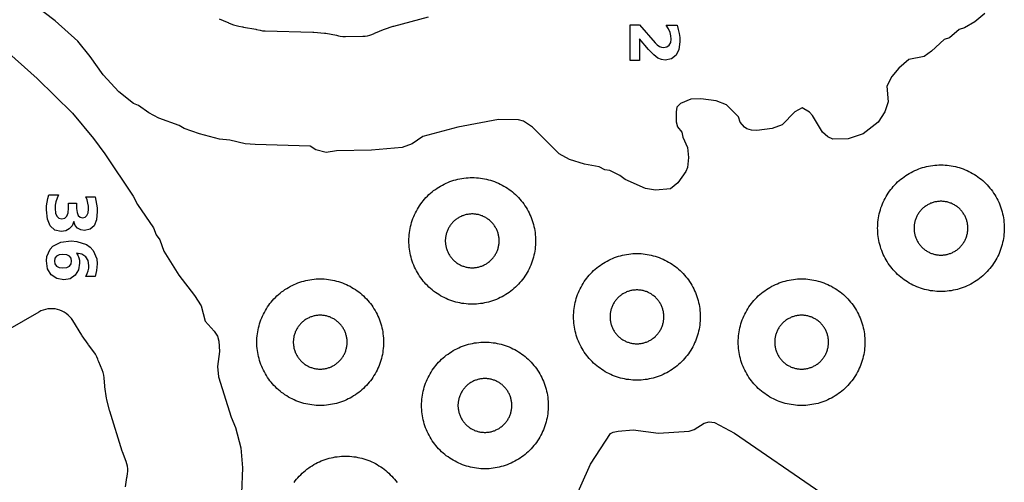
# Model space of a CAD drawing. Header units: millimetres. Extents: x 0 to 2500, y 0 to 1250.
# Tile 112 of 140: x 379 to 535, y 786 to 859. Entities that reach past the tile are written whole.
import ezdxf

# ---------------------------------------------------------------- set-up
doc = ezdxf.new("R2010")
doc.units = ezdxf.units.MM
doc.layers.add('CUT', color=1, linetype='Continuous')
doc.layers.add('MARK', color=3, linetype='Continuous')

msp = doc.modelspace()

# ---------------------------------------------------------------- linework, layer by layer
at = {"layer": 'CUT'}
for points in [[(531.42, 860.39), (529.83, 859.1), (528.23, 858.13), (527.4, 857.88), (525.83, 856.59), (525, 856.31), (523.03, 854.45), (521.83, 853.61), (519.43, 853.13), (517.85, 851.79), (516.74, 850.44), (515.96, 848.91), (516.16, 846.46), (515.66, 844.86), (514.57, 843.27), (512.23, 841.43), (509.83, 840.6), (507.42, 840.54), (506.64, 840.92), (505.81, 841.65), (504.2, 844.29), (503.72, 844.85), (502.58, 845.5), (501.43, 844.87), (499.43, 842.84), (497.83, 842.23), (495.43, 841.92), (494.61, 842), (493.83, 842.17), (493.47, 842.46), (492.8, 843.26), (492.56, 844.11), (490.62, 846.01), (488.99, 846.6), (486.61, 846.93), (484.99, 846.88), (483.38, 846.22), (482.8, 845.64), (482.72, 844.87), (482.72, 843.28), (482.93, 842.53), (483.57, 841.66), (483.74, 840.86), (484.46, 839.25), (484.66, 837.65), (484.5, 836.07), (484.22, 835.45), (482.94, 833.67), (481.82, 832.71), (479.43, 832.52), (477.83, 832.75), (474.63, 834.19), (473.82, 834.81), (472.24, 835.59), (471.43, 835.73), (470.55, 836.22), (468.21, 836.62), (465.83, 837.37), (464.23, 838.24), (460.01, 842.47), (458.62, 843.41), (457.83, 843.64), (454.63, 843.66), (448.25, 842.48), (442.7, 841.01), (441.03, 839.84), (439.43, 839.23), (434.62, 838.85), (429.05, 838.72), (427.43, 838.46), (425.83, 838.89), (424.9, 839.46), (416.22, 839.71), (414.63, 839.84), (412.25, 840.4), (410.62, 840.59), (407.43, 841.42), (405.03, 842.25), (404.24, 842.7), (401.03, 843.9), (399.43, 844.73), (397.82, 845.87), (397.03, 846.18), (394.73, 848.06), (392.22, 850.73), (390.19, 853.63), (388.24, 856.06), (384.67, 859.26), (379.45, 863.26)], [(410.55, 859.56), (411.8, 859.04), (411.95, 858.97), (412, 858.94), (412.41, 858.76), (412.83, 858.62), (413.67, 858.4), (414.22, 858.3), (414.26, 858.29), (414.38, 858.27), (416.34, 857.93), (416.46, 857.91), (417, 857.78), (417.41, 857.7), (417.81, 857.67), (425.36, 857.45), (425.47, 857.45), (427.2, 857.31), (427.41, 857.28), (429.06, 856.97), (429.37, 856.89), (429.37, 856.9), (429.64, 856.83), (430.05, 856.77), (430.47, 856.76), (433.25, 856.82), (433.62, 856.85), (433.97, 856.91), (434.33, 857), (434.67, 857.12), (435, 857.27), (435.05, 857.3), (435.21, 857.37), (436.5, 857.9), (436.66, 857.96), (438.04, 858.39), (438.12, 858.42), (443.59, 859.87)], [(376.34, 855.03), (381.79, 850.15), (387.38, 844.65), (390.71, 840.65), (392.49, 838.23), (396.98, 831.58), (397.64, 830.23), (400.18, 826.55), (400.62, 825.44), (401.17, 824.64), (401.8, 822.9), (404.18, 819.09), (406.67, 815.85), (407.7, 814.24), (408.35, 811.81), (409.78, 810.23), (410.3, 809.44), (410.51, 808.64), (410.58, 807.05), (410.31, 804.66), (410.44, 803.03), (412.45, 796.63), (413.15, 795.03), (413.98, 791.83), (414.25, 788.64), (414.07, 784.65)], [(395.74, 785.65), (395.96, 787.13), (396, 787.31), (396, 787.34), (396.08, 787.73), (396.11, 788.12), (396.11, 788.52), (396.06, 788.91), (395.98, 789.3), (395.86, 789.67), (395.29, 791.19), (395.26, 791.3), (393.29, 797.59), (393.26, 797.69), (392.81, 799.45), (392.77, 799.67), (392.52, 801.46), (392.5, 801.57), (392.39, 802.89), (392.33, 803.31), (392.23, 803.73), (392.08, 804.13), (391.53, 805.41), (391.47, 805.59), (391.4, 805.79), (391.24, 806.21), (391.03, 806.62), (390.77, 807), (389.93, 808.09), (389.87, 808.17), (388.94, 809.51), (388.89, 809.59), (387.45, 811.9), (387.23, 812.22), (386.98, 812.51), (386.71, 812.77), (386.41, 813.01), (386.09, 813.23), (385.75, 813.4), (385.39, 813.55), (385.03, 813.66), (384.65, 813.74), (384.27, 813.78), (383.89, 813.78), (383.51, 813.74), (383.13, 813.67), (382.76, 813.57), (382.41, 813.43), (382.07, 813.25), (364.32, 803.09)], [(466.32, 782.86), (469.15, 789.25), (472.34, 794.06), (472.73, 794.31), (473.52, 794.46), (475.92, 794.65), (479.91, 794.13), (484.73, 794.47), (485.54, 794.71), (487.13, 795.72), (487.93, 795.9), (488.73, 795.81), (491.92, 794.13), (505.55, 784.76)], [(422.37, 786.33), (422.57, 786.59), (422.77, 786.84), (422.98, 787.09), (423.2, 787.34), (423.43, 787.57), (423.66, 787.8), (423.91, 788.02), (424.16, 788.23), (424.41, 788.43), (424.68, 788.63), (424.94, 788.82), (425.22, 788.99), (425.5, 789.16), (425.79, 789.32), (426.08, 789.47), (426.37, 789.61), (426.67, 789.74), (426.98, 789.86), (427.29, 789.97), (427.6, 790.07), (427.91, 790.16), (428.23, 790.24), (428.55, 790.31), (428.87, 790.37), (429.2, 790.41), (429.52, 790.45), (429.85, 790.48), (430.17, 790.49), (430.5, 790.5), (430.83, 790.49), (431.15, 790.48), (431.48, 790.45), (431.81, 790.41), (432.13, 790.37), (432.45, 790.31), (432.77, 790.24), (433.09, 790.16), (433.4, 790.07), (433.71, 789.97), (434.02, 789.86), (434.33, 789.74), (434.63, 789.61), (434.92, 789.47), (435.21, 789.32), (435.5, 789.16), (435.78, 788.99), (436.06, 788.82), (436.33, 788.63), (436.59, 788.43), (436.84, 788.23), (437.09, 788.02), (437.34, 787.8), (437.57, 787.57), (437.8, 787.34), (438.02, 787.09), (438.23, 786.84), (438.43, 786.59), (438.63, 786.33)]]:
    msp.add_lwpolyline(points, dxfattribs=at)
for points in [[(534.49, 826.17), (534.48, 825.85), (534.45, 825.52), (534.41, 825.2), (534.37, 824.87), (534.31, 824.55), (534.24, 824.23), (534.16, 823.91), (534.07, 823.6), (533.97, 823.29), (533.86, 822.98), (533.74, 822.67), (533.61, 822.37), (533.47, 822.08), (533.32, 821.79), (533.16, 821.5), (532.99, 821.22), (532.82, 820.94), (532.63, 820.68), (532.43, 820.41), (532.23, 820.16), (532.02, 819.91), (531.8, 819.66), (531.57, 819.43), (531.34, 819.2), (531.09, 818.98), (530.84, 818.77), (530.59, 818.57), (530.33, 818.37), (530.06, 818.19), (529.78, 818.01), (529.5, 817.84), (529.21, 817.68), (528.92, 817.53), (528.63, 817.39), (528.33, 817.26), (528.02, 817.14), (527.71, 817.03), (527.4, 816.93), (527.09, 816.84), (526.77, 816.76), (526.45, 816.69), (526.13, 816.63), (525.81, 816.59), (525.48, 816.55), (525.15, 816.52), (524.83, 816.51), (524.5, 816.5), (524.17, 816.51), (523.85, 816.52), (523.52, 816.55), (523.2, 816.59), (522.87, 816.63), (522.55, 816.69), (522.23, 816.76), (521.91, 816.84), (521.6, 816.93), (521.29, 817.03), (520.98, 817.14), (520.67, 817.26), (520.37, 817.39), (520.08, 817.53), (519.79, 817.68), (519.5, 817.84), (519.22, 818.01), (518.94, 818.19), (518.68, 818.37), (518.41, 818.57), (518.16, 818.77), (517.91, 818.98), (517.66, 819.2), (517.43, 819.43), (517.2, 819.66), (516.98, 819.91), (516.77, 820.16), (516.57, 820.41), (516.37, 820.68), (516.19, 820.94), (516.01, 821.22), (515.84, 821.5), (515.68, 821.79), (515.53, 822.08), (515.39, 822.37), (515.26, 822.67), (515.14, 822.98), (515.03, 823.29), (514.93, 823.6), (514.84, 823.91), (514.76, 824.23), (514.69, 824.55), (514.63, 824.87), (514.59, 825.2), (514.55, 825.52), (514.52, 825.85), (514.51, 826.17), (514.5, 826.5), (514.51, 826.83), (514.52, 827.15), (514.55, 827.48), (514.59, 827.81), (514.63, 828.13), (514.69, 828.45), (514.76, 828.77), (514.84, 829.09), (514.93, 829.4), (515.03, 829.71), (515.14, 830.02), (515.26, 830.33), (515.39, 830.63), (515.53, 830.92), (515.68, 831.21), (515.84, 831.5), (516.01, 831.78), (516.19, 832.06), (516.37, 832.33), (516.57, 832.59), (516.77, 832.84), (516.98, 833.09), (517.2, 833.34), (517.43, 833.57), (517.66, 833.8), (517.91, 834.02), (518.16, 834.23), (518.41, 834.43), (518.68, 834.63), (518.94, 834.82), (519.22, 834.99), (519.5, 835.16), (519.79, 835.32), (520.08, 835.47), (520.37, 835.61), (520.67, 835.74), (520.98, 835.86), (521.29, 835.97), (521.6, 836.07), (521.91, 836.16), (522.23, 836.24), (522.55, 836.31), (522.87, 836.37), (523.2, 836.41), (523.52, 836.45), (523.85, 836.48), (524.17, 836.49), (524.5, 836.5), (524.83, 836.49), (525.15, 836.48), (525.48, 836.45), (525.81, 836.41), (526.13, 836.37), (526.45, 836.31), (526.77, 836.24), (527.09, 836.16), (527.4, 836.07), (527.71, 835.97), (528.02, 835.86), (528.33, 835.74), (528.63, 835.61), (528.92, 835.47), (529.21, 835.32), (529.5, 835.16), (529.78, 834.99), (530.06, 834.82), (530.33, 834.63), (530.59, 834.43), (530.84, 834.23), (531.09, 834.02), (531.34, 833.8), (531.57, 833.57), (531.8, 833.34), (532.02, 833.09), (532.23, 832.84), (532.43, 832.59), (532.63, 832.33), (532.82, 832.06), (532.99, 831.78), (533.16, 831.5), (533.32, 831.21), (533.47, 830.92), (533.61, 830.63), (533.74, 830.33), (533.86, 830.02), (533.97, 829.71), (534.07, 829.4), (534.16, 829.09), (534.24, 828.77), (534.31, 828.45), (534.37, 828.13), (534.41, 827.81), (534.45, 827.48), (534.48, 827.15), (534.49, 826.83), (534.5, 826.5)], [(460.49, 824.17), (460.48, 823.85), (460.45, 823.52), (460.41, 823.2), (460.37, 822.87), (460.31, 822.55), (460.24, 822.23), (460.16, 821.91), (460.07, 821.6), (459.97, 821.29), (459.86, 820.98), (459.74, 820.67), (459.61, 820.37), (459.47, 820.08), (459.32, 819.79), (459.16, 819.5), (458.99, 819.22), (458.82, 818.94), (458.63, 818.68), (458.43, 818.41), (458.23, 818.16), (458.02, 817.91), (457.8, 817.66), (457.57, 817.43), (457.34, 817.2), (457.09, 816.98), (456.84, 816.77), (456.59, 816.57), (456.33, 816.37), (456.06, 816.19), (455.78, 816.01), (455.5, 815.84), (455.21, 815.68), (454.92, 815.53), (454.63, 815.39), (454.33, 815.26), (454.02, 815.14), (453.71, 815.03), (453.4, 814.93), (453.09, 814.84), (452.77, 814.76), (452.45, 814.69), (452.13, 814.63), (451.81, 814.59), (451.48, 814.55), (451.15, 814.52), (450.83, 814.51), (450.5, 814.5), (450.17, 814.51), (449.85, 814.52), (449.52, 814.55), (449.2, 814.59), (448.87, 814.63), (448.55, 814.69), (448.23, 814.76), (447.91, 814.84), (447.6, 814.93), (447.29, 815.03), (446.98, 815.14), (446.67, 815.26), (446.37, 815.39), (446.08, 815.53), (445.79, 815.68), (445.5, 815.84), (445.22, 816.01), (444.94, 816.19), (444.68, 816.37), (444.41, 816.57), (444.16, 816.77), (443.91, 816.98), (443.66, 817.2), (443.43, 817.43), (443.2, 817.66), (442.98, 817.91), (442.77, 818.16), (442.57, 818.41), (442.37, 818.68), (442.19, 818.94), (442.01, 819.22), (441.84, 819.5), (441.68, 819.79), (441.53, 820.08), (441.39, 820.37), (441.26, 820.67), (441.14, 820.98), (441.03, 821.29), (440.93, 821.6), (440.84, 821.91), (440.76, 822.23), (440.69, 822.55), (440.63, 822.87), (440.59, 823.2), (440.55, 823.52), (440.52, 823.85), (440.51, 824.17), (440.5, 824.5), (440.51, 824.83), (440.52, 825.15), (440.55, 825.48), (440.59, 825.81), (440.63, 826.13), (440.69, 826.45), (440.76, 826.77), (440.84, 827.09), (440.93, 827.4), (441.03, 827.71), (441.14, 828.02), (441.26, 828.33), (441.39, 828.63), (441.53, 828.92), (441.68, 829.21), (441.84, 829.5), (442.01, 829.78), (442.19, 830.06), (442.37, 830.33), (442.57, 830.59), (442.77, 830.84), (442.98, 831.09), (443.2, 831.34), (443.43, 831.57), (443.66, 831.8), (443.91, 832.02), (444.16, 832.23), (444.41, 832.43), (444.68, 832.63), (444.94, 832.82), (445.22, 832.99), (445.5, 833.16), (445.79, 833.32), (446.08, 833.47), (446.37, 833.61), (446.67, 833.74), (446.98, 833.86), (447.29, 833.97), (447.6, 834.07), (447.91, 834.16), (448.23, 834.24), (448.55, 834.31), (448.87, 834.37), (449.2, 834.41), (449.52, 834.45), (449.85, 834.48), (450.17, 834.49), (450.5, 834.5), (450.83, 834.49), (451.15, 834.48), (451.48, 834.45), (451.81, 834.41), (452.13, 834.37), (452.45, 834.31), (452.77, 834.24), (453.09, 834.16), (453.4, 834.07), (453.71, 833.97), (454.02, 833.86), (454.33, 833.74), (454.63, 833.61), (454.92, 833.47), (455.21, 833.32), (455.5, 833.16), (455.78, 832.99), (456.06, 832.82), (456.33, 832.63), (456.59, 832.43), (456.84, 832.23), (457.09, 832.02), (457.34, 831.8), (457.57, 831.57), (457.8, 831.34), (458.02, 831.09), (458.23, 830.84), (458.43, 830.59), (458.63, 830.33), (458.82, 830.06), (458.99, 829.78), (459.16, 829.5), (459.32, 829.21), (459.47, 828.92), (459.61, 828.63), (459.74, 828.33), (459.86, 828.02), (459.97, 827.71), (460.07, 827.4), (460.16, 827.09), (460.24, 826.77), (460.31, 826.45), (460.37, 826.13), (460.41, 825.81), (460.45, 825.48), (460.48, 825.15), (460.49, 824.83), (460.5, 824.5)], [(528.75, 826.64), (528.74, 826.78), (528.73, 826.92), (528.71, 827.06), (528.69, 827.19), (528.67, 827.33), (528.64, 827.47), (528.61, 827.6), (528.57, 827.73), (528.52, 827.87), (528.48, 828), (528.43, 828.13), (528.37, 828.25), (528.31, 828.38), (528.25, 828.5), (528.18, 828.63), (528.11, 828.74), (528.03, 828.86), (527.95, 828.98), (527.87, 829.09), (527.79, 829.2), (527.7, 829.3), (527.6, 829.41), (527.51, 829.51), (527.41, 829.6), (527.3, 829.7), (527.2, 829.79), (527.09, 829.87), (526.98, 829.95), (526.86, 830.03), (526.74, 830.11), (526.63, 830.18), (526.5, 830.25), (526.38, 830.31), (526.25, 830.37), (526.13, 830.43), (526, 830.48), (525.87, 830.52), (525.73, 830.57), (525.6, 830.61), (525.47, 830.64), (525.33, 830.67), (525.19, 830.69), (525.06, 830.71), (524.92, 830.73), (524.78, 830.74), (524.64, 830.75), (524.5, 830.75), (524.36, 830.75), (524.22, 830.74), (524.08, 830.73), (523.95, 830.71), (523.81, 830.69), (523.67, 830.67), (523.54, 830.64), (523.4, 830.61), (523.27, 830.57), (523.13, 830.52), (523, 830.48), (522.87, 830.43), (522.75, 830.37), (522.62, 830.31), (522.5, 830.25), (522.38, 830.18), (522.26, 830.11), (522.14, 830.03), (522.02, 829.95), (521.91, 829.87), (521.8, 829.79), (521.7, 829.7), (521.6, 829.6), (521.5, 829.51), (521.4, 829.41), (521.31, 829.3), (521.22, 829.2), (521.13, 829.09), (521.05, 828.98), (520.97, 828.86), (520.89, 828.74), (520.82, 828.63), (520.75, 828.5), (520.69, 828.38), (520.63, 828.25), (520.57, 828.13), (520.52, 828), (520.48, 827.87), (520.43, 827.73), (520.4, 827.6), (520.36, 827.47), (520.33, 827.33), (520.31, 827.19), (520.29, 827.06), (520.27, 826.92), (520.26, 826.78), (520.25, 826.64), (520.25, 826.5), (520.25, 826.36), (520.26, 826.22), (520.27, 826.08), (520.29, 825.95), (520.31, 825.81), (520.33, 825.67), (520.36, 825.54), (520.4, 825.4), (520.43, 825.27), (520.48, 825.13), (520.52, 825), (520.57, 824.87), (520.63, 824.75), (520.69, 824.62), (520.75, 824.5), (520.82, 824.38), (520.89, 824.26), (520.97, 824.14), (521.05, 824.02), (521.13, 823.91), (521.22, 823.8), (521.31, 823.7), (521.4, 823.6), (521.5, 823.5), (521.6, 823.4), (521.7, 823.31), (521.8, 823.22), (521.91, 823.13), (522.02, 823.05), (522.14, 822.97), (522.26, 822.89), (522.38, 822.82), (522.5, 822.75), (522.62, 822.69), (522.75, 822.63), (522.87, 822.57), (523, 822.52), (523.13, 822.48), (523.27, 822.43), (523.4, 822.4), (523.54, 822.36), (523.67, 822.33), (523.81, 822.31), (523.95, 822.29), (524.08, 822.27), (524.22, 822.26), (524.36, 822.25), (524.5, 822.25), (524.64, 822.25), (524.78, 822.26), (524.92, 822.27), (525.06, 822.29), (525.19, 822.31), (525.33, 822.33), (525.47, 822.36), (525.6, 822.4), (525.73, 822.43), (525.87, 822.48), (526, 822.52), (526.13, 822.57), (526.25, 822.63), (526.38, 822.69), (526.5, 822.75), (526.63, 822.82), (526.74, 822.89), (526.86, 822.97), (526.98, 823.05), (527.09, 823.13), (527.2, 823.22), (527.3, 823.31), (527.41, 823.4), (527.51, 823.5), (527.6, 823.6), (527.7, 823.7), (527.79, 823.8), (527.87, 823.91), (527.95, 824.02), (528.03, 824.14), (528.11, 824.26), (528.18, 824.38), (528.25, 824.5), (528.31, 824.62), (528.37, 824.75), (528.43, 824.87), (528.48, 825), (528.52, 825.13), (528.57, 825.27), (528.61, 825.4), (528.64, 825.54), (528.67, 825.67), (528.69, 825.81), (528.71, 825.95), (528.73, 826.08), (528.74, 826.22), (528.75, 826.36), (528.75, 826.5)], [(454.75, 824.64), (454.74, 824.78), (454.73, 824.92), (454.71, 825.06), (454.69, 825.19), (454.67, 825.33), (454.64, 825.47), (454.61, 825.6), (454.57, 825.73), (454.52, 825.87), (454.48, 826), (454.43, 826.13), (454.37, 826.25), (454.31, 826.38), (454.25, 826.5), (454.18, 826.63), (454.11, 826.74), (454.03, 826.86), (453.95, 826.98), (453.87, 827.09), (453.79, 827.2), (453.7, 827.3), (453.6, 827.41), (453.51, 827.51), (453.41, 827.6), (453.3, 827.7), (453.2, 827.79), (453.09, 827.87), (452.98, 827.95), (452.86, 828.03), (452.74, 828.11), (452.63, 828.18), (452.5, 828.25), (452.38, 828.31), (452.25, 828.37), (452.13, 828.43), (452, 828.48), (451.87, 828.52), (451.73, 828.57), (451.6, 828.61), (451.47, 828.64), (451.33, 828.67), (451.19, 828.69), (451.06, 828.71), (450.92, 828.73), (450.78, 828.74), (450.64, 828.75), (450.5, 828.75), (450.36, 828.75), (450.22, 828.74), (450.08, 828.73), (449.95, 828.71), (449.81, 828.69), (449.67, 828.67), (449.54, 828.64), (449.4, 828.61), (449.27, 828.57), (449.13, 828.52), (449, 828.48), (448.87, 828.43), (448.75, 828.37), (448.62, 828.31), (448.5, 828.25), (448.38, 828.18), (448.26, 828.11), (448.14, 828.03), (448.02, 827.95), (447.91, 827.87), (447.8, 827.79), (447.7, 827.7), (447.6, 827.6), (447.5, 827.51), (447.4, 827.41), (447.31, 827.3), (447.22, 827.2), (447.13, 827.09), (447.05, 826.98), (446.97, 826.86), (446.89, 826.74), (446.82, 826.63), (446.75, 826.5), (446.69, 826.38), (446.63, 826.25), (446.57, 826.13), (446.52, 826), (446.48, 825.87), (446.43, 825.73), (446.4, 825.6), (446.36, 825.47), (446.33, 825.33), (446.31, 825.19), (446.29, 825.06), (446.27, 824.92), (446.26, 824.78), (446.25, 824.64), (446.25, 824.5), (446.25, 824.36), (446.26, 824.22), (446.27, 824.08), (446.29, 823.95), (446.31, 823.81), (446.33, 823.67), (446.36, 823.54), (446.4, 823.4), (446.43, 823.27), (446.48, 823.13), (446.52, 823), (446.57, 822.87), (446.63, 822.75), (446.69, 822.62), (446.75, 822.5), (446.82, 822.38), (446.89, 822.26), (446.97, 822.14), (447.05, 822.02), (447.13, 821.91), (447.22, 821.8), (447.31, 821.7), (447.4, 821.6), (447.5, 821.5), (447.6, 821.4), (447.7, 821.31), (447.8, 821.22), (447.91, 821.13), (448.02, 821.05), (448.14, 820.97), (448.26, 820.89), (448.38, 820.82), (448.5, 820.75), (448.62, 820.69), (448.75, 820.63), (448.87, 820.57), (449, 820.52), (449.13, 820.48), (449.27, 820.43), (449.4, 820.4), (449.54, 820.36), (449.67, 820.33), (449.81, 820.31), (449.95, 820.29), (450.08, 820.27), (450.22, 820.26), (450.36, 820.25), (450.5, 820.25), (450.64, 820.25), (450.78, 820.26), (450.92, 820.27), (451.06, 820.29), (451.19, 820.31), (451.33, 820.33), (451.47, 820.36), (451.6, 820.4), (451.73, 820.43), (451.87, 820.48), (452, 820.52), (452.13, 820.57), (452.25, 820.63), (452.38, 820.69), (452.5, 820.75), (452.63, 820.82), (452.74, 820.89), (452.86, 820.97), (452.98, 821.05), (453.09, 821.13), (453.2, 821.22), (453.3, 821.31), (453.41, 821.4), (453.51, 821.5), (453.6, 821.6), (453.7, 821.7), (453.79, 821.8), (453.87, 821.91), (453.95, 822.02), (454.03, 822.14), (454.11, 822.26), (454.18, 822.38), (454.25, 822.5), (454.31, 822.62), (454.37, 822.75), (454.43, 822.87), (454.48, 823), (454.52, 823.13), (454.57, 823.27), (454.61, 823.4), (454.64, 823.54), (454.67, 823.67), (454.69, 823.81), (454.71, 823.95), (454.73, 824.08), (454.74, 824.22), (454.75, 824.36), (454.75, 824.5)], [(486.49, 812.17), (486.48, 811.85), (486.45, 811.52), (486.41, 811.2), (486.37, 810.87), (486.31, 810.55), (486.24, 810.23), (486.16, 809.91), (486.07, 809.6), (485.97, 809.29), (485.86, 808.98), (485.74, 808.67), (485.61, 808.37), (485.47, 808.08), (485.32, 807.79), (485.16, 807.5), (484.99, 807.22), (484.82, 806.94), (484.63, 806.68), (484.43, 806.41), (484.23, 806.16), (484.02, 805.91), (483.8, 805.66), (483.57, 805.43), (483.34, 805.2), (483.09, 804.98), (482.84, 804.77), (482.59, 804.57), (482.33, 804.37), (482.06, 804.19), (481.78, 804.01), (481.5, 803.84), (481.21, 803.68), (480.92, 803.53), (480.63, 803.39), (480.33, 803.26), (480.02, 803.14), (479.71, 803.03), (479.4, 802.93), (479.09, 802.84), (478.77, 802.76), (478.45, 802.69), (478.13, 802.63), (477.81, 802.59), (477.48, 802.55), (477.15, 802.52), (476.83, 802.51), (476.5, 802.5), (476.17, 802.51), (475.85, 802.52), (475.52, 802.55), (475.2, 802.59), (474.87, 802.63), (474.55, 802.69), (474.23, 802.76), (473.91, 802.84), (473.6, 802.93), (473.29, 803.03), (472.98, 803.14), (472.67, 803.26), (472.37, 803.39), (472.08, 803.53), (471.79, 803.68), (471.5, 803.84), (471.22, 804.01), (470.94, 804.19), (470.68, 804.37), (470.41, 804.57), (470.16, 804.77), (469.91, 804.98), (469.66, 805.2), (469.43, 805.43), (469.2, 805.66), (468.98, 805.91), (468.77, 806.16), (468.57, 806.41), (468.37, 806.68), (468.19, 806.94), (468.01, 807.22), (467.84, 807.5), (467.68, 807.79), (467.53, 808.08), (467.39, 808.37), (467.26, 808.67), (467.14, 808.98), (467.03, 809.29), (466.93, 809.6), (466.84, 809.91), (466.76, 810.23), (466.69, 810.55), (466.63, 810.87), (466.59, 811.2), (466.55, 811.52), (466.52, 811.85), (466.51, 812.17), (466.5, 812.5), (466.51, 812.83), (466.52, 813.15), (466.55, 813.48), (466.59, 813.81), (466.63, 814.13), (466.69, 814.45), (466.76, 814.77), (466.84, 815.09), (466.93, 815.4), (467.03, 815.71), (467.14, 816.02), (467.26, 816.33), (467.39, 816.63), (467.53, 816.92), (467.68, 817.21), (467.84, 817.5), (468.01, 817.78), (468.19, 818.06), (468.37, 818.33), (468.57, 818.59), (468.77, 818.84), (468.98, 819.09), (469.2, 819.34), (469.43, 819.57), (469.66, 819.8), (469.91, 820.02), (470.16, 820.23), (470.41, 820.43), (470.68, 820.63), (470.94, 820.82), (471.22, 820.99), (471.5, 821.16), (471.79, 821.32), (472.08, 821.47), (472.37, 821.61), (472.67, 821.74), (472.98, 821.86), (473.29, 821.97), (473.6, 822.07), (473.91, 822.16), (474.23, 822.24), (474.55, 822.31), (474.87, 822.37), (475.2, 822.41), (475.52, 822.45), (475.85, 822.48), (476.17, 822.49), (476.5, 822.5), (476.83, 822.49), (477.15, 822.48), (477.48, 822.45), (477.81, 822.41), (478.13, 822.37), (478.45, 822.31), (478.77, 822.24), (479.09, 822.16), (479.4, 822.07), (479.71, 821.97), (480.02, 821.86), (480.33, 821.74), (480.63, 821.61), (480.92, 821.47), (481.21, 821.32), (481.5, 821.16), (481.78, 820.99), (482.06, 820.82), (482.33, 820.63), (482.59, 820.43), (482.84, 820.23), (483.09, 820.02), (483.34, 819.8), (483.57, 819.57), (483.8, 819.34), (484.02, 819.09), (484.23, 818.84), (484.43, 818.59), (484.63, 818.33), (484.82, 818.06), (484.99, 817.78), (485.16, 817.5), (485.32, 817.21), (485.47, 816.92), (485.61, 816.63), (485.74, 816.33), (485.86, 816.02), (485.97, 815.71), (486.07, 815.4), (486.16, 815.09), (486.24, 814.77), (486.31, 814.45), (486.37, 814.13), (486.41, 813.81), (486.45, 813.48), (486.48, 813.15), (486.49, 812.83), (486.5, 812.5)], [(436.49, 808.17), (436.48, 807.85), (436.45, 807.52), (436.41, 807.2), (436.37, 806.87), (436.31, 806.55), (436.24, 806.23), (436.16, 805.91), (436.07, 805.6), (435.97, 805.29), (435.86, 804.98), (435.74, 804.67), (435.61, 804.37), (435.47, 804.08), (435.32, 803.79), (435.16, 803.5), (434.99, 803.22), (434.82, 802.94), (434.63, 802.68), (434.43, 802.41), (434.23, 802.16), (434.02, 801.91), (433.8, 801.66), (433.57, 801.43), (433.34, 801.2), (433.09, 800.98), (432.84, 800.77), (432.59, 800.57), (432.33, 800.37), (432.06, 800.19), (431.78, 800.01), (431.5, 799.84), (431.21, 799.68), (430.92, 799.53), (430.63, 799.39), (430.33, 799.26), (430.02, 799.14), (429.71, 799.03), (429.4, 798.93), (429.09, 798.84), (428.77, 798.76), (428.45, 798.69), (428.13, 798.63), (427.81, 798.59), (427.48, 798.55), (427.15, 798.52), (426.83, 798.51), (426.5, 798.5), (426.17, 798.51), (425.85, 798.52), (425.52, 798.55), (425.2, 798.59), (424.87, 798.63), (424.55, 798.69), (424.23, 798.76), (423.91, 798.84), (423.6, 798.93), (423.29, 799.03), (422.98, 799.14), (422.67, 799.26), (422.37, 799.39), (422.08, 799.53), (421.79, 799.68), (421.5, 799.84), (421.22, 800.01), (420.94, 800.19), (420.68, 800.37), (420.41, 800.57), (420.16, 800.77), (419.91, 800.98), (419.66, 801.2), (419.43, 801.43), (419.2, 801.66), (418.98, 801.91), (418.77, 802.16), (418.57, 802.41), (418.37, 802.68), (418.19, 802.94), (418.01, 803.22), (417.84, 803.5), (417.68, 803.79), (417.53, 804.08), (417.39, 804.37), (417.26, 804.67), (417.14, 804.98), (417.03, 805.29), (416.93, 805.6), (416.84, 805.91), (416.76, 806.23), (416.69, 806.55), (416.63, 806.87), (416.59, 807.2), (416.55, 807.52), (416.52, 807.85), (416.51, 808.17), (416.5, 808.5), (416.51, 808.83), (416.52, 809.15), (416.55, 809.48), (416.59, 809.81), (416.63, 810.13), (416.69, 810.45), (416.76, 810.77), (416.84, 811.09), (416.93, 811.4), (417.03, 811.71), (417.14, 812.02), (417.26, 812.33), (417.39, 812.63), (417.53, 812.92), (417.68, 813.21), (417.84, 813.5), (418.01, 813.78), (418.19, 814.06), (418.37, 814.33), (418.57, 814.59), (418.77, 814.84), (418.98, 815.09), (419.2, 815.34), (419.43, 815.57), (419.66, 815.8), (419.91, 816.02), (420.16, 816.23), (420.41, 816.43), (420.68, 816.63), (420.94, 816.82), (421.22, 816.99), (421.5, 817.16), (421.79, 817.32), (422.08, 817.47), (422.37, 817.61), (422.67, 817.74), (422.98, 817.86), (423.29, 817.97), (423.6, 818.07), (423.91, 818.16), (424.23, 818.24), (424.55, 818.31), (424.87, 818.37), (425.2, 818.41), (425.52, 818.45), (425.85, 818.48), (426.17, 818.49), (426.5, 818.5), (426.83, 818.49), (427.15, 818.48), (427.48, 818.45), (427.81, 818.41), (428.13, 818.37), (428.45, 818.31), (428.77, 818.24), (429.09, 818.16), (429.4, 818.07), (429.71, 817.97), (430.02, 817.86), (430.33, 817.74), (430.63, 817.61), (430.92, 817.47), (431.21, 817.32), (431.5, 817.16), (431.78, 816.99), (432.06, 816.82), (432.33, 816.63), (432.59, 816.43), (432.84, 816.23), (433.09, 816.02), (433.34, 815.8), (433.57, 815.57), (433.8, 815.34), (434.02, 815.09), (434.23, 814.84), (434.43, 814.59), (434.63, 814.33), (434.82, 814.06), (434.99, 813.78), (435.16, 813.5), (435.32, 813.21), (435.47, 812.92), (435.61, 812.63), (435.74, 812.33), (435.86, 812.02), (435.97, 811.71), (436.07, 811.4), (436.16, 811.09), (436.24, 810.77), (436.31, 810.45), (436.37, 810.13), (436.41, 809.81), (436.45, 809.48), (436.48, 809.15), (436.49, 808.83), (436.5, 808.5)], [(512.49, 808.17), (512.48, 807.85), (512.45, 807.52), (512.41, 807.2), (512.37, 806.87), (512.31, 806.55), (512.24, 806.23), (512.16, 805.91), (512.07, 805.6), (511.97, 805.29), (511.86, 804.98), (511.74, 804.67), (511.61, 804.37), (511.47, 804.08), (511.32, 803.79), (511.16, 803.5), (510.99, 803.22), (510.82, 802.94), (510.63, 802.68), (510.43, 802.41), (510.23, 802.16), (510.02, 801.91), (509.8, 801.66), (509.57, 801.43), (509.34, 801.2), (509.09, 800.98), (508.84, 800.77), (508.59, 800.57), (508.33, 800.37), (508.06, 800.19), (507.78, 800.01), (507.5, 799.84), (507.21, 799.68), (506.92, 799.53), (506.63, 799.39), (506.33, 799.26), (506.02, 799.14), (505.71, 799.03), (505.4, 798.93), (505.09, 798.84), (504.77, 798.76), (504.45, 798.69), (504.13, 798.63), (503.81, 798.59), (503.48, 798.55), (503.15, 798.52), (502.83, 798.51), (502.5, 798.5), (502.17, 798.51), (501.85, 798.52), (501.52, 798.55), (501.2, 798.59), (500.87, 798.63), (500.55, 798.69), (500.23, 798.76), (499.91, 798.84), (499.6, 798.93), (499.29, 799.03), (498.98, 799.14), (498.67, 799.26), (498.37, 799.39), (498.08, 799.53), (497.79, 799.68), (497.5, 799.84), (497.22, 800.01), (496.94, 800.19), (496.68, 800.37), (496.41, 800.57), (496.16, 800.77), (495.91, 800.98), (495.66, 801.2), (495.43, 801.43), (495.2, 801.66), (494.98, 801.91), (494.77, 802.16), (494.57, 802.41), (494.37, 802.68), (494.19, 802.94), (494.01, 803.22), (493.84, 803.5), (493.68, 803.79), (493.53, 804.08), (493.39, 804.37), (493.26, 804.67), (493.14, 804.98), (493.03, 805.29), (492.93, 805.6), (492.84, 805.91), (492.76, 806.23), (492.69, 806.55), (492.63, 806.87), (492.59, 807.2), (492.55, 807.52), (492.52, 807.85), (492.51, 808.17), (492.5, 808.5), (492.51, 808.83), (492.52, 809.15), (492.55, 809.48), (492.59, 809.81), (492.63, 810.13), (492.69, 810.45), (492.76, 810.77), (492.84, 811.09), (492.93, 811.4), (493.03, 811.71), (493.14, 812.02), (493.26, 812.33), (493.39, 812.63), (493.53, 812.92), (493.68, 813.21), (493.84, 813.5), (494.01, 813.78), (494.19, 814.06), (494.37, 814.33), (494.57, 814.59), (494.77, 814.84), (494.98, 815.09), (495.2, 815.34), (495.43, 815.57), (495.66, 815.8), (495.91, 816.02), (496.16, 816.23), (496.41, 816.43), (496.68, 816.63), (496.94, 816.82), (497.22, 816.99), (497.5, 817.16), (497.79, 817.32), (498.08, 817.47), (498.37, 817.61), (498.67, 817.74), (498.98, 817.86), (499.29, 817.97), (499.6, 818.07), (499.91, 818.16), (500.23, 818.24), (500.55, 818.31), (500.87, 818.37), (501.2, 818.41), (501.52, 818.45), (501.85, 818.48), (502.17, 818.49), (502.5, 818.5), (502.83, 818.49), (503.15, 818.48), (503.48, 818.45), (503.81, 818.41), (504.13, 818.37), (504.45, 818.31), (504.77, 818.24), (505.09, 818.16), (505.4, 818.07), (505.71, 817.97), (506.02, 817.86), (506.33, 817.74), (506.63, 817.61), (506.92, 817.47), (507.21, 817.32), (507.5, 817.16), (507.78, 816.99), (508.06, 816.82), (508.33, 816.63), (508.59, 816.43), (508.84, 816.23), (509.09, 816.02), (509.34, 815.8), (509.57, 815.57), (509.8, 815.34), (510.02, 815.09), (510.23, 814.84), (510.43, 814.59), (510.63, 814.33), (510.82, 814.06), (510.99, 813.78), (511.16, 813.5), (511.32, 813.21), (511.47, 812.92), (511.61, 812.63), (511.74, 812.33), (511.86, 812.02), (511.97, 811.71), (512.07, 811.4), (512.16, 811.09), (512.24, 810.77), (512.31, 810.45), (512.37, 810.13), (512.41, 809.81), (512.45, 809.48), (512.48, 809.15), (512.49, 808.83), (512.5, 808.5)], [(480.75, 812.64), (480.74, 812.78), (480.73, 812.92), (480.71, 813.06), (480.69, 813.19), (480.67, 813.33), (480.64, 813.47), (480.61, 813.6), (480.57, 813.73), (480.52, 813.87), (480.48, 814), (480.43, 814.13), (480.37, 814.25), (480.31, 814.38), (480.25, 814.5), (480.18, 814.63), (480.11, 814.74), (480.03, 814.86), (479.95, 814.98), (479.87, 815.09), (479.79, 815.2), (479.7, 815.3), (479.6, 815.41), (479.51, 815.51), (479.41, 815.6), (479.3, 815.7), (479.2, 815.79), (479.09, 815.87), (478.98, 815.95), (478.86, 816.03), (478.74, 816.11), (478.63, 816.18), (478.5, 816.25), (478.38, 816.31), (478.25, 816.37), (478.13, 816.43), (478, 816.48), (477.87, 816.52), (477.73, 816.57), (477.6, 816.61), (477.47, 816.64), (477.33, 816.67), (477.19, 816.69), (477.06, 816.71), (476.92, 816.73), (476.78, 816.74), (476.64, 816.75), (476.5, 816.75), (476.36, 816.75), (476.22, 816.74), (476.08, 816.73), (475.95, 816.71), (475.81, 816.69), (475.67, 816.67), (475.54, 816.64), (475.4, 816.61), (475.27, 816.57), (475.13, 816.52), (475, 816.48), (474.87, 816.43), (474.75, 816.37), (474.62, 816.31), (474.5, 816.25), (474.38, 816.18), (474.26, 816.11), (474.14, 816.03), (474.02, 815.95), (473.91, 815.87), (473.8, 815.79), (473.7, 815.7), (473.6, 815.6), (473.5, 815.51), (473.4, 815.41), (473.31, 815.3), (473.22, 815.2), (473.13, 815.09), (473.05, 814.98), (472.97, 814.86), (472.89, 814.74), (472.82, 814.63), (472.75, 814.5), (472.69, 814.38), (472.63, 814.25), (472.57, 814.13), (472.52, 814), (472.48, 813.87), (472.43, 813.73), (472.4, 813.6), (472.36, 813.47), (472.33, 813.33), (472.31, 813.19), (472.29, 813.06), (472.27, 812.92), (472.26, 812.78), (472.25, 812.64), (472.25, 812.5), (472.25, 812.36), (472.26, 812.22), (472.27, 812.08), (472.29, 811.95), (472.31, 811.81), (472.33, 811.67), (472.36, 811.54), (472.4, 811.4), (472.43, 811.27), (472.48, 811.13), (472.52, 811), (472.57, 810.87), (472.63, 810.75), (472.69, 810.62), (472.75, 810.5), (472.82, 810.38), (472.89, 810.26), (472.97, 810.14), (473.05, 810.02), (473.13, 809.91), (473.22, 809.8), (473.31, 809.7), (473.4, 809.6), (473.5, 809.5), (473.6, 809.4), (473.7, 809.31), (473.8, 809.22), (473.91, 809.13), (474.02, 809.05), (474.14, 808.97), (474.26, 808.89), (474.38, 808.82), (474.5, 808.75), (474.62, 808.69), (474.75, 808.63), (474.87, 808.57), (475, 808.52), (475.13, 808.48), (475.27, 808.43), (475.4, 808.4), (475.54, 808.36), (475.67, 808.33), (475.81, 808.31), (475.95, 808.29), (476.08, 808.27), (476.22, 808.26), (476.36, 808.25), (476.5, 808.25), (476.64, 808.25), (476.78, 808.26), (476.92, 808.27), (477.06, 808.29), (477.19, 808.31), (477.33, 808.33), (477.47, 808.36), (477.6, 808.4), (477.73, 808.43), (477.87, 808.48), (478, 808.52), (478.13, 808.57), (478.25, 808.63), (478.38, 808.69), (478.5, 808.75), (478.63, 808.82), (478.74, 808.89), (478.86, 808.97), (478.98, 809.05), (479.09, 809.13), (479.2, 809.22), (479.3, 809.31), (479.41, 809.4), (479.51, 809.5), (479.6, 809.6), (479.7, 809.7), (479.79, 809.8), (479.87, 809.91), (479.95, 810.02), (480.03, 810.14), (480.11, 810.26), (480.18, 810.38), (480.25, 810.5), (480.31, 810.62), (480.37, 810.75), (480.43, 810.87), (480.48, 811), (480.52, 811.13), (480.57, 811.27), (480.61, 811.4), (480.64, 811.54), (480.67, 811.67), (480.69, 811.81), (480.71, 811.95), (480.73, 812.08), (480.74, 812.22), (480.75, 812.36), (480.75, 812.5)], [(430.75, 808.64), (430.74, 808.78), (430.73, 808.92), (430.71, 809.06), (430.69, 809.19), (430.67, 809.33), (430.64, 809.47), (430.61, 809.6), (430.57, 809.73), (430.52, 809.87), (430.48, 810), (430.43, 810.13), (430.37, 810.25), (430.31, 810.38), (430.25, 810.5), (430.18, 810.63), (430.11, 810.74), (430.03, 810.86), (429.95, 810.98), (429.87, 811.09), (429.79, 811.2), (429.7, 811.3), (429.6, 811.41), (429.51, 811.51), (429.41, 811.6), (429.3, 811.7), (429.2, 811.79), (429.09, 811.87), (428.98, 811.95), (428.86, 812.03), (428.74, 812.11), (428.63, 812.18), (428.5, 812.25), (428.38, 812.31), (428.25, 812.37), (428.13, 812.43), (428, 812.48), (427.87, 812.52), (427.73, 812.57), (427.6, 812.61), (427.47, 812.64), (427.33, 812.67), (427.19, 812.69), (427.06, 812.71), (426.92, 812.73), (426.78, 812.74), (426.64, 812.75), (426.5, 812.75), (426.36, 812.75), (426.22, 812.74), (426.08, 812.73), (425.95, 812.71), (425.81, 812.69), (425.67, 812.67), (425.54, 812.64), (425.4, 812.61), (425.27, 812.57), (425.13, 812.52), (425, 812.48), (424.87, 812.43), (424.75, 812.37), (424.62, 812.31), (424.5, 812.25), (424.38, 812.18), (424.26, 812.11), (424.14, 812.03), (424.02, 811.95), (423.91, 811.87), (423.8, 811.79), (423.7, 811.7), (423.6, 811.6), (423.5, 811.51), (423.4, 811.41), (423.31, 811.3), (423.22, 811.2), (423.13, 811.09), (423.05, 810.98), (422.97, 810.86), (422.89, 810.74), (422.82, 810.63), (422.75, 810.5), (422.69, 810.38), (422.63, 810.25), (422.57, 810.13), (422.52, 810), (422.48, 809.87), (422.43, 809.73), (422.4, 809.6), (422.36, 809.47), (422.33, 809.33), (422.31, 809.19), (422.29, 809.06), (422.27, 808.92), (422.26, 808.78), (422.25, 808.64), (422.25, 808.5), (422.25, 808.36), (422.26, 808.22), (422.27, 808.08), (422.29, 807.95), (422.31, 807.81), (422.33, 807.67), (422.36, 807.54), (422.4, 807.4), (422.43, 807.27), (422.48, 807.13), (422.52, 807), (422.57, 806.87), (422.63, 806.75), (422.69, 806.62), (422.75, 806.5), (422.82, 806.38), (422.89, 806.26), (422.97, 806.14), (423.05, 806.02), (423.13, 805.91), (423.22, 805.8), (423.31, 805.7), (423.4, 805.6), (423.5, 805.5), (423.6, 805.4), (423.7, 805.31), (423.8, 805.22), (423.91, 805.13), (424.02, 805.05), (424.14, 804.97), (424.26, 804.89), (424.38, 804.82), (424.5, 804.75), (424.62, 804.69), (424.75, 804.63), (424.87, 804.57), (425, 804.52), (425.13, 804.48), (425.27, 804.43), (425.4, 804.4), (425.54, 804.36), (425.67, 804.33), (425.81, 804.31), (425.95, 804.29), (426.08, 804.27), (426.22, 804.26), (426.36, 804.25), (426.5, 804.25), (426.64, 804.25), (426.78, 804.26), (426.92, 804.27), (427.06, 804.29), (427.19, 804.31), (427.33, 804.33), (427.47, 804.36), (427.6, 804.4), (427.73, 804.43), (427.87, 804.48), (428, 804.52), (428.13, 804.57), (428.25, 804.63), (428.38, 804.69), (428.5, 804.75), (428.63, 804.82), (428.74, 804.89), (428.86, 804.97), (428.98, 805.05), (429.09, 805.13), (429.2, 805.22), (429.3, 805.31), (429.41, 805.4), (429.51, 805.5), (429.6, 805.6), (429.7, 805.7), (429.79, 805.8), (429.87, 805.91), (429.95, 806.02), (430.03, 806.14), (430.11, 806.26), (430.18, 806.38), (430.25, 806.5), (430.31, 806.62), (430.37, 806.75), (430.43, 806.87), (430.48, 807), (430.52, 807.13), (430.57, 807.27), (430.61, 807.4), (430.64, 807.54), (430.67, 807.67), (430.69, 807.81), (430.71, 807.95), (430.73, 808.08), (430.74, 808.22), (430.75, 808.36), (430.75, 808.5)], [(506.75, 808.64), (506.74, 808.78), (506.73, 808.92), (506.71, 809.06), (506.69, 809.19), (506.67, 809.33), (506.64, 809.47), (506.61, 809.6), (506.57, 809.73), (506.52, 809.87), (506.48, 810), (506.43, 810.13), (506.37, 810.25), (506.31, 810.38), (506.25, 810.5), (506.18, 810.63), (506.11, 810.74), (506.03, 810.86), (505.95, 810.98), (505.87, 811.09), (505.79, 811.2), (505.7, 811.3), (505.6, 811.41), (505.51, 811.51), (505.41, 811.6), (505.3, 811.7), (505.2, 811.79), (505.09, 811.87), (504.98, 811.95), (504.86, 812.03), (504.74, 812.11), (504.63, 812.18), (504.5, 812.25), (504.38, 812.31), (504.25, 812.37), (504.13, 812.43), (504, 812.48), (503.87, 812.52), (503.73, 812.57), (503.6, 812.61), (503.47, 812.64), (503.33, 812.67), (503.19, 812.69), (503.06, 812.71), (502.92, 812.73), (502.78, 812.74), (502.64, 812.75), (502.5, 812.75), (502.36, 812.75), (502.22, 812.74), (502.08, 812.73), (501.95, 812.71), (501.81, 812.69), (501.67, 812.67), (501.54, 812.64), (501.4, 812.61), (501.27, 812.57), (501.13, 812.52), (501, 812.48), (500.87, 812.43), (500.75, 812.37), (500.62, 812.31), (500.5, 812.25), (500.38, 812.18), (500.26, 812.11), (500.14, 812.03), (500.02, 811.95), (499.91, 811.87), (499.8, 811.79), (499.7, 811.7), (499.6, 811.6), (499.5, 811.51), (499.4, 811.41), (499.31, 811.3), (499.22, 811.2), (499.13, 811.09), (499.05, 810.98), (498.97, 810.86), (498.89, 810.74), (498.82, 810.63), (498.75, 810.5), (498.69, 810.38), (498.63, 810.25), (498.57, 810.13), (498.52, 810), (498.48, 809.87), (498.43, 809.73), (498.4, 809.6), (498.36, 809.47), (498.33, 809.33), (498.31, 809.19), (498.29, 809.06), (498.27, 808.92), (498.26, 808.78), (498.25, 808.64), (498.25, 808.5), (498.25, 808.36), (498.26, 808.22), (498.27, 808.08), (498.29, 807.95), (498.31, 807.81), (498.33, 807.67), (498.36, 807.54), (498.4, 807.4), (498.43, 807.27), (498.48, 807.13), (498.52, 807), (498.57, 806.87), (498.63, 806.75), (498.69, 806.62), (498.75, 806.5), (498.82, 806.38), (498.89, 806.26), (498.97, 806.14), (499.05, 806.02), (499.13, 805.91), (499.22, 805.8), (499.31, 805.7), (499.4, 805.6), (499.5, 805.5), (499.6, 805.4), (499.7, 805.31), (499.8, 805.22), (499.91, 805.13), (500.02, 805.05), (500.14, 804.97), (500.26, 804.89), (500.38, 804.82), (500.5, 804.75), (500.62, 804.69), (500.75, 804.63), (500.87, 804.57), (501, 804.52), (501.13, 804.48), (501.27, 804.43), (501.4, 804.4), (501.54, 804.36), (501.67, 804.33), (501.81, 804.31), (501.95, 804.29), (502.08, 804.27), (502.22, 804.26), (502.36, 804.25), (502.5, 804.25), (502.64, 804.25), (502.78, 804.26), (502.92, 804.27), (503.06, 804.29), (503.19, 804.31), (503.33, 804.33), (503.47, 804.36), (503.6, 804.4), (503.73, 804.43), (503.87, 804.48), (504, 804.52), (504.13, 804.57), (504.25, 804.63), (504.38, 804.69), (504.5, 804.75), (504.63, 804.82), (504.74, 804.89), (504.86, 804.97), (504.98, 805.05), (505.09, 805.13), (505.2, 805.22), (505.3, 805.31), (505.41, 805.4), (505.51, 805.5), (505.6, 805.6), (505.7, 805.7), (505.79, 805.8), (505.87, 805.91), (505.95, 806.02), (506.03, 806.14), (506.11, 806.26), (506.18, 806.38), (506.25, 806.5), (506.31, 806.62), (506.37, 806.75), (506.43, 806.87), (506.48, 807), (506.52, 807.13), (506.57, 807.27), (506.61, 807.4), (506.64, 807.54), (506.67, 807.67), (506.69, 807.81), (506.71, 807.95), (506.73, 808.08), (506.74, 808.22), (506.75, 808.36), (506.75, 808.5)], [(462.49, 798.17), (462.48, 797.85), (462.45, 797.52), (462.41, 797.2), (462.37, 796.87), (462.31, 796.55), (462.24, 796.23), (462.16, 795.91), (462.07, 795.6), (461.97, 795.29), (461.86, 794.98), (461.74, 794.67), (461.61, 794.37), (461.47, 794.08), (461.32, 793.79), (461.16, 793.5), (460.99, 793.22), (460.82, 792.94), (460.63, 792.68), (460.43, 792.41), (460.23, 792.16), (460.02, 791.91), (459.8, 791.66), (459.57, 791.43), (459.34, 791.2), (459.09, 790.98), (458.84, 790.77), (458.59, 790.57), (458.33, 790.37), (458.06, 790.19), (457.78, 790.01), (457.5, 789.84), (457.21, 789.68), (456.92, 789.53), (456.63, 789.39), (456.33, 789.26), (456.02, 789.14), (455.71, 789.03), (455.4, 788.93), (455.09, 788.84), (454.77, 788.76), (454.45, 788.69), (454.13, 788.63), (453.81, 788.59), (453.48, 788.55), (453.15, 788.52), (452.83, 788.51), (452.5, 788.5), (452.17, 788.51), (451.85, 788.52), (451.52, 788.55), (451.2, 788.59), (450.87, 788.63), (450.55, 788.69), (450.23, 788.76), (449.91, 788.84), (449.6, 788.93), (449.29, 789.03), (448.98, 789.14), (448.67, 789.26), (448.37, 789.39), (448.08, 789.53), (447.79, 789.68), (447.5, 789.84), (447.22, 790.01), (446.94, 790.19), (446.68, 790.37), (446.41, 790.57), (446.16, 790.77), (445.91, 790.98), (445.66, 791.2), (445.43, 791.43), (445.2, 791.66), (444.98, 791.91), (444.77, 792.16), (444.57, 792.41), (444.37, 792.68), (444.19, 792.94), (444.01, 793.22), (443.84, 793.5), (443.68, 793.79), (443.53, 794.08), (443.39, 794.37), (443.26, 794.67), (443.14, 794.98), (443.03, 795.29), (442.93, 795.6), (442.84, 795.91), (442.76, 796.23), (442.69, 796.55), (442.63, 796.87), (442.59, 797.2), (442.55, 797.52), (442.52, 797.85), (442.51, 798.17), (442.5, 798.5), (442.51, 798.83), (442.52, 799.15), (442.55, 799.48), (442.59, 799.81), (442.63, 800.13), (442.69, 800.45), (442.76, 800.77), (442.84, 801.09), (442.93, 801.4), (443.03, 801.71), (443.14, 802.02), (443.26, 802.33), (443.39, 802.63), (443.53, 802.92), (443.68, 803.21), (443.84, 803.5), (444.01, 803.78), (444.19, 804.06), (444.37, 804.33), (444.57, 804.59), (444.77, 804.84), (444.98, 805.09), (445.2, 805.34), (445.43, 805.57), (445.66, 805.8), (445.91, 806.02), (446.16, 806.23), (446.41, 806.43), (446.68, 806.63), (446.94, 806.82), (447.22, 806.99), (447.5, 807.16), (447.79, 807.32), (448.08, 807.47), (448.37, 807.61), (448.67, 807.74), (448.98, 807.86), (449.29, 807.97), (449.6, 808.07), (449.91, 808.16), (450.23, 808.24), (450.55, 808.31), (450.87, 808.37), (451.2, 808.41), (451.52, 808.45), (451.85, 808.48), (452.17, 808.49), (452.5, 808.5), (452.83, 808.49), (453.15, 808.48), (453.48, 808.45), (453.81, 808.41), (454.13, 808.37), (454.45, 808.31), (454.77, 808.24), (455.09, 808.16), (455.4, 808.07), (455.71, 807.97), (456.02, 807.86), (456.33, 807.74), (456.63, 807.61), (456.92, 807.47), (457.21, 807.32), (457.5, 807.16), (457.78, 806.99), (458.06, 806.82), (458.33, 806.63), (458.59, 806.43), (458.84, 806.23), (459.09, 806.02), (459.34, 805.8), (459.57, 805.57), (459.8, 805.34), (460.02, 805.09), (460.23, 804.84), (460.43, 804.59), (460.63, 804.33), (460.82, 804.06), (460.99, 803.78), (461.16, 803.5), (461.32, 803.21), (461.47, 802.92), (461.61, 802.63), (461.74, 802.33), (461.86, 802.02), (461.97, 801.71), (462.07, 801.4), (462.16, 801.09), (462.24, 800.77), (462.31, 800.45), (462.37, 800.13), (462.41, 799.81), (462.45, 799.48), (462.48, 799.15), (462.49, 798.83), (462.5, 798.5)], [(456.75, 798.64), (456.74, 798.78), (456.73, 798.92), (456.71, 799.06), (456.69, 799.19), (456.67, 799.33), (456.64, 799.47), (456.61, 799.6), (456.57, 799.73), (456.52, 799.87), (456.48, 800), (456.43, 800.13), (456.37, 800.25), (456.31, 800.38), (456.25, 800.5), (456.18, 800.63), (456.11, 800.74), (456.03, 800.86), (455.95, 800.98), (455.87, 801.09), (455.79, 801.2), (455.7, 801.3), (455.6, 801.41), (455.51, 801.51), (455.41, 801.6), (455.3, 801.7), (455.2, 801.79), (455.09, 801.87), (454.98, 801.95), (454.86, 802.03), (454.74, 802.11), (454.63, 802.18), (454.5, 802.25), (454.38, 802.31), (454.25, 802.37), (454.13, 802.43), (454, 802.48), (453.87, 802.52), (453.73, 802.57), (453.6, 802.61), (453.47, 802.64), (453.33, 802.67), (453.19, 802.69), (453.06, 802.71), (452.92, 802.73), (452.78, 802.74), (452.64, 802.75), (452.5, 802.75), (452.36, 802.75), (452.22, 802.74), (452.08, 802.73), (451.95, 802.71), (451.81, 802.69), (451.67, 802.67), (451.54, 802.64), (451.4, 802.61), (451.27, 802.57), (451.13, 802.52), (451, 802.48), (450.87, 802.43), (450.75, 802.37), (450.62, 802.31), (450.5, 802.25), (450.38, 802.18), (450.26, 802.11), (450.14, 802.03), (450.02, 801.95), (449.91, 801.87), (449.8, 801.79), (449.7, 801.7), (449.6, 801.6), (449.5, 801.51), (449.4, 801.41), (449.31, 801.3), (449.22, 801.2), (449.13, 801.09), (449.05, 800.98), (448.97, 800.86), (448.89, 800.74), (448.82, 800.63), (448.75, 800.5), (448.69, 800.38), (448.63, 800.25), (448.57, 800.13), (448.52, 800), (448.48, 799.87), (448.43, 799.73), (448.4, 799.6), (448.36, 799.47), (448.33, 799.33), (448.31, 799.19), (448.29, 799.06), (448.27, 798.92), (448.26, 798.78), (448.25, 798.64), (448.25, 798.5), (448.25, 798.36), (448.26, 798.22), (448.27, 798.08), (448.29, 797.95), (448.31, 797.81), (448.33, 797.67), (448.36, 797.54), (448.4, 797.4), (448.43, 797.27), (448.48, 797.13), (448.52, 797), (448.57, 796.87), (448.63, 796.75), (448.69, 796.62), (448.75, 796.5), (448.82, 796.38), (448.89, 796.26), (448.97, 796.14), (449.05, 796.02), (449.13, 795.91), (449.22, 795.8), (449.31, 795.7), (449.4, 795.6), (449.5, 795.5), (449.6, 795.4), (449.7, 795.31), (449.8, 795.22), (449.91, 795.13), (450.02, 795.05), (450.14, 794.97), (450.26, 794.89), (450.38, 794.82), (450.5, 794.75), (450.62, 794.69), (450.75, 794.63), (450.87, 794.57), (451, 794.52), (451.13, 794.48), (451.27, 794.43), (451.4, 794.4), (451.54, 794.36), (451.67, 794.33), (451.81, 794.31), (451.95, 794.29), (452.08, 794.27), (452.22, 794.26), (452.36, 794.25), (452.5, 794.25), (452.64, 794.25), (452.78, 794.26), (452.92, 794.27), (453.06, 794.29), (453.19, 794.31), (453.33, 794.33), (453.47, 794.36), (453.6, 794.4), (453.73, 794.43), (453.87, 794.48), (454, 794.52), (454.13, 794.57), (454.25, 794.63), (454.38, 794.69), (454.5, 794.75), (454.63, 794.82), (454.74, 794.89), (454.86, 794.97), (454.98, 795.05), (455.09, 795.13), (455.2, 795.22), (455.3, 795.31), (455.41, 795.4), (455.51, 795.5), (455.6, 795.6), (455.7, 795.7), (455.79, 795.8), (455.87, 795.91), (455.95, 796.02), (456.03, 796.14), (456.11, 796.26), (456.18, 796.38), (456.25, 796.5), (456.31, 796.62), (456.37, 796.75), (456.43, 796.87), (456.48, 797), (456.52, 797.13), (456.57, 797.27), (456.61, 797.4), (456.64, 797.54), (456.67, 797.67), (456.69, 797.81), (456.71, 797.95), (456.73, 798.08), (456.74, 798.22), (456.75, 798.36), (456.75, 798.5)]]:
    msp.add_lwpolyline(points, close=True, dxfattribs=at)
at = {"layer": 'MARK'}
for points in [[(476.89, 856.39), (476.89, 852.99), (475.43, 852.99), (475.43, 858.6), (476.89, 858.6), (479.38, 855.78), (479.72, 855.45), (480.05, 855.22), (480.38, 855.09), (480.72, 855.04), (481.21, 855.13), (481.59, 855.41), (481.84, 855.83), (481.93, 856.38), (481.88, 856.86), (481.73, 857.39), (481.48, 857.97), (481.14, 858.58), (482.83, 858.58), (483.02, 857.91), (483.17, 857.25), (483.25, 856.6), (483.28, 855.96), (483.13, 854.73), (482.67, 853.81), (481.95, 853.24), (480.98, 853.04), (480.37, 853.13), (479.8, 853.37), (479.16, 853.87), (478.34, 854.74), (476.89, 856.39)], [(387.59, 827.57), (387.32, 826.88), (386.89, 826.38), (386.33, 826.08), (385.63, 825.97), (384.62, 826.19), (383.88, 826.85), (383.44, 827.93), (383.29, 829.41), (383.31, 830.01), (383.38, 830.61), (383.5, 831.2), (383.67, 831.78), (385.2, 831.78), (384.96, 831.23), (384.78, 830.68), (384.68, 830.13), (384.64, 829.6), (384.71, 828.9), (384.91, 828.38), (385.25, 828.07), (385.7, 827.96), (386.16, 828.07), (386.5, 828.39), (386.7, 828.93), (386.77, 829.67), (386.77, 830.46), (388.05, 830.46), (388.05, 829.63), (388.11, 828.97), (388.28, 828.51), (388.58, 828.24), (389, 828.14), (389.39, 828.23), (389.68, 828.5), (389.87, 828.93), (389.93, 829.51), (389.9, 829.99), (389.82, 830.48), (389.69, 830.97), (389.5, 831.45), (390.96, 831.45), (391.1, 830.87), (391.2, 830.29), (391.27, 829.71), (391.29, 829.15), (391.16, 827.84), (390.79, 826.9), (390.17, 826.34), (389.31, 826.16), (388.69, 826.25), (388.2, 826.51), (387.83, 826.95), (387.59, 827.57)], [(390.95, 818.85), (389.52, 818.85), (389.72, 819.33), (389.86, 819.77), (389.95, 820.2), (389.97, 820.62), (389.85, 821.41), (389.48, 822), (388.87, 822.4), (388.02, 822.58), (388.24, 822.23), (388.4, 821.84), (388.49, 821.43), (388.52, 820.98), (388.35, 819.91), (387.83, 819.07), (387.03, 818.52), (386.02, 818.34), (384.9, 818.55), (384.03, 819.15), (383.47, 820.1), (383.29, 821.33), (383.35, 822.04), (383.86, 823.2), (384.3, 823.65), (385.53, 824.27), (387.18, 824.48), (388.09, 824.42), (389.59, 823.94), (390.18, 823.51), (390.66, 822.99), (391.21, 821.67), (391.28, 820.87), (391.26, 820.35), (391.19, 819.84), (391.09, 819.34), (390.95, 818.85)], [(387.24, 821.31), (387.16, 821.76), (386.9, 822.09), (386.48, 822.29), (385.89, 822.35), (385.3, 822.29), (384.87, 822.09), (384.62, 821.76), (384.54, 821.31), (384.62, 820.85), (384.87, 820.52), (385.3, 820.32), (385.89, 820.26), (386.48, 820.32), (386.9, 820.52), (387.16, 820.85), (387.24, 821.31)]]:
    msp.add_lwpolyline(points, close=True, dxfattribs=at)

doc.saveas('drawing.dxf')
